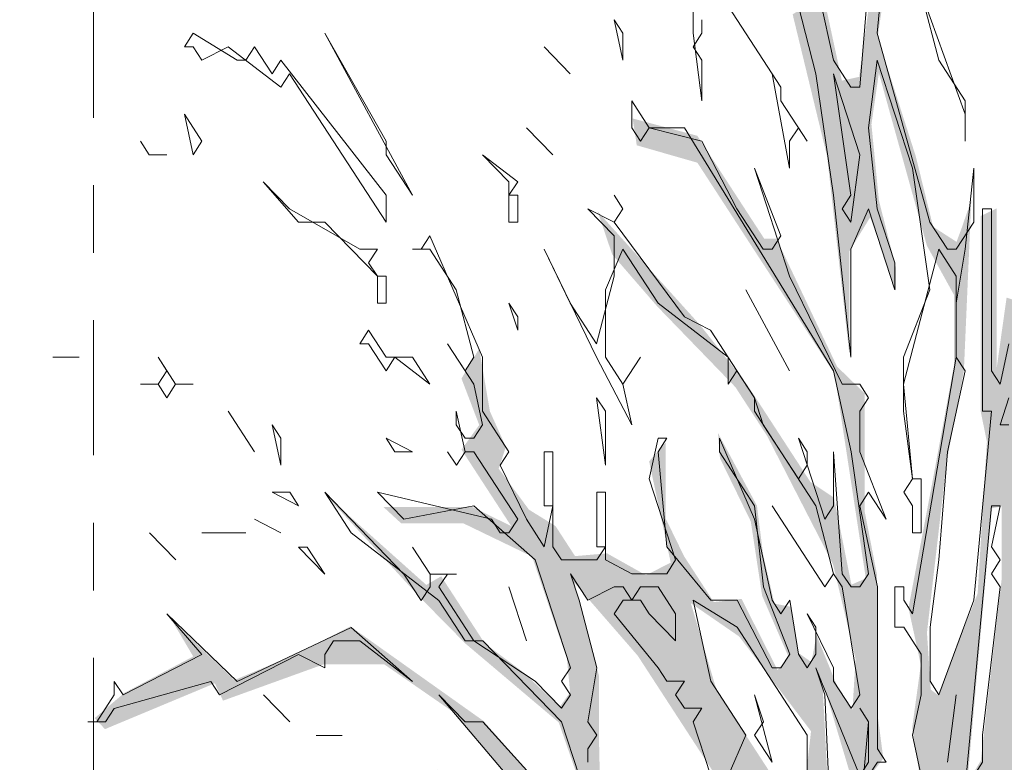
# Model space of a CAD drawing. Header units: metres. Extents: x -69 to 133, y -8 to 26.
# Tile 10 of 108: x -49.11 to -47.65, y 2.85 to 3.95. Entities that reach past the tile are written whole.
import ezdxf
from ezdxf.enums import TextEntityAlignment as Align

# ---------------------------------------------------------------- set-up
doc = ezdxf.new("R2010")
doc.units = ezdxf.units.M
doc.header["$MEASUREMENT"] = 0
doc.linetypes.add('Raster', pattern=[0.4, 0.2, -0.1, 0, -0.1])
doc.layers.add('60 Grenzen', color=7, linetype='Continuous')
doc.layers.add('70 PV-Anlage', color=7, linetype='Continuous')
doc.styles.add('ERSTELLTER_STIL_1', font='arial.ttf')

# ---------------------------------------------------------------- blocks, each defined once
blk = doc.blocks.new('Standard-Rastermarker[1]_2', base_point=(-48.9991, 25))
at = {"layer": '60 Grenzen', "color": 7, "linetype": 'Raster', "lineweight": 13}
blk.add_line((-48.9991, 24), (-48.9991, -6), dxfattribs=at)
at = {"layer": '60 Grenzen', "color": 7, "lineweight": 13, "style": 'ERSTELLTER_STIL_1'}
for tag, p in [('AC_MarkerText_1_0', (-48.9991, 25.5)), ('AC_MarkerText_1_1', (-48.9991, -7.2))]:
    blk.add_attdef(tag, text='', height=0.3, rotation=360, dxfattribs=at).set_placement(p, align=Align.TOP_CENTER)
blk = doc.blocks.new('Laubbäume 27[5]_2', base_point=(-47.5954, -0.8784))
at = {"layer": '70 PV-Anlage', "linetype": 'Continuous', "lineweight": 0, "true_color": 0xffffff}
h = blk.add_hatch(color=7, dxfattribs=at)
h.paths.add_polyline_path([(-49.1086, 1.6283), (-49.0611, 1.5552), (-48.9972, 1.5215), (-48.8675, 1.4991), (-48.7762, 1.4429), (-48.7168, 1.3516), (-48.6447, 1.3516), (-48.6082, 1.2828), (-48.5881, 1.3052), (-48.5625, 1.2968), (-48.5169, 1.2434), (-48.5643, 1.2069), (-48.6356, 1.1676), (-48.6456, 1.1772), (-48.6374, 1.1395), (-48.6173, 1.1198), (-48.5753, 1.1535), (-48.5406, 1.176), (-48.4968, 1.2181), (-48.4237, 1.2182), (-48.4237, 1.1872), (-48.4241, 1.1706), (-48.4421, 1.1429), (-48.5129, 1.086), (-48.552, 1.086), (-48.7908, 1.0307), (-48.813, 1.0454), (-48.9092, 1.0453), (-48.8944, 1.0128), (-48.8532, 1.0128), (-48.8289, 0.9933), (-48.7898, 1.008), (-48.7369, 1.021), (-48.6841, 1.0356), (-48.6735, 1.0177), (-48.8119, 0.7901), (-48.7358, 0.8616), (-48.6534, 1.0307), (-48.6133, 1.0405), (-48.5382, 1.0551), (-48.477, 1.099), (-48.4516, 1.0844), (-48.4215, 1.1308), (-48.358, 1.1704), (-48.2649, 1.2856), (-48.2174, 1.2996), (-48.1461, 1.2687), (-48.0895, 1.2126), (-48.0037, 1.1423), (-47.9562, 1.1058), (-47.9087, 1.0974), (-47.8911, 1.0618), (-47.9133, 1.026), (-47.9546, 1.026), (-47.9683, 1.0439), (-47.981, 1.0244), (-47.9693, 1.0049), (-47.9672, 0.9821), (-48.0433, 0.8862), (-48.2251, 0.6472), (-48.2536, 0.6033), (-48.1881, 0.6618), (-48.0137, 0.8959), (-47.8943, 0.9642), (-47.8774, 0.9463), (-47.8985, 0.9073), (-47.9139, 0.9049), (-48.0591, 0.6813), (-48.0491, 0.6594), (-47.8901, 0.9041), (-47.8733, 0.8831), (-47.8679, 0.8943), (-47.8256, 0.9447), (-47.7886, 0.8878), (-47.7738, 0.8065), (-47.7844, 0.7838), (-47.7474, 0.8017), (-47.7072, 0.7399), (-47.721, 0.722), (-47.7188, 0.7009), (-47.7072, 0.6846), (-47.6802, 0.5017), (-47.695, 0.4838), (-47.7193, -0.1552), (-47.7077, -0.1731), (-47.7192, -0.7535), (-47.7444, -0.8476), (-47.7243, -0.8532), (-47.6841, -0.8139), (-47.6677, -0.8392), (-47.6549, -0.8223), (-47.538, -0.8785), (-47.5435, -0.856), (-47.5653, -0.7953), (-47.5894, -0.5924), (-47.5767, -0.5749), (-47.6034, -0.13), (-47.5895, -0.1164), (-47.5895, -0.0598), (-47.5781, 0.108), (-47.5907, 0.1236), (-47.5666, 0.6826), (-47.5397, 0.7239), (-47.5243, 0.7015), (-47.5269, 0.688), (-47.4679, 0.6622), (-47.5164, 0.7042), (-47.5164, 0.7693), (-47.4697, 0.8167), (-47.3438, 0.8994), (-47.3341, 0.9237), (-47.3156, 0.9237), (-47.3068, 0.9034), (-47.2539, 0.9847), (-47.1958, 1.0254), (-47.1597, 0.9251), (-47.1773, 0.9075), (-47.1597, 0.8262), (-47.078, 0.6716), (-47.0349, 0.6463), (-47.0171, 0.658), (-47.0589, 0.6775), (-47.1509, 0.8189), (-47.1604, 0.9819), (-47.1858, 1.0267), (-47.1693, 1.0462), (-47.1262, 1.0404), (-47.0628, 1.0404), (-47.0552, 1.0638), (-47.0945, 1.0697), (-47.1554, 1.0892), (-47.1123, 1.1223), (-47.0501, 1.1087), (-47.0019, 1.1087), (-46.9613, 1.1372), (-47.0539, 1.1243), (-47.1085, 1.1496), (-47.111, 1.1633), (-47.0945, 1.1828), (-47.0666, 1.2453), (-47.0489, 1.2433), (-47.0501, 1.2784), (-47.0184, 1.3077), (-46.9157, 1.2862), (-46.9132, 1.3097), (-46.8777, 1.3272), (-46.7813, 1.3136), (-46.7445, 1.3019), (-46.695, 1.3467), (-46.7546, 1.3331), (-46.78, 1.3331), (-46.7762, 1.3584), (-46.7166, 1.378), (-46.657, 1.3565), (-46.5987, 1.3468), (-46.5784, 1.3858), (-46.6354, 1.3858), (-46.6735, 1.3877), (-46.4408, 1.5507), (-46.3055, 1.5816), (-46.3742, 1.6043), (-46.3837, 1.6254), (-46.24, 1.8206), (-46.1735, 1.9588), (-46.2242, 1.91), (-46.2553, 1.862), (-46.3024, 1.884), (-46.2606, 1.8198), (-46.3943, 1.6482), (-46.5845, 1.4872), (-46.7198, 1.3994), (-46.7314, 1.4303), (-46.7494, 1.4157), (-46.8096, 1.4157), (-46.8508, 1.3929), (-46.8751, 1.3929), (-46.8625, 1.4157), (-46.891, 1.4238), (-46.9111, 1.4579), (-46.881, 1.5043), (-46.8212, 1.5425), (-46.8244, 1.5636), (-46.7864, 1.6433), (-46.7621, 1.64), (-46.7557, 1.6661), (-46.6923, 1.7636), (-46.6596, 1.736), (-46.5254, 1.8514), (-46.3468, 1.8791), (-46.332, 1.9051), (-46.5412, 1.8677), (-46.6332, 1.7718), (-46.668, 1.7701), (-46.6818, 1.7848), (-46.6807, 1.8091), (-46.7103, 1.7636), (-46.7663, 1.7506), (-46.7864, 1.7555), (-46.7758, 1.7864), (-46.7346, 1.8026), (-46.6955, 1.8628), (-46.6384, 1.8823), (-46.6041, 1.9352), (-46.592, 1.9246), (-46.5634, 1.9425), (-46.574, 1.9636), (-46.5011, 1.9815), (-46.3415, 2.0449), (-46.183, 2.1392), (-46.1936, 2.1799), (-46.1862, 2.2401), (-46.2369, 2.1474), (-46.3605, 2.0596), (-46.4429, 2.0157), (-46.4609, 2.0238), (-46.5095, 1.9896), (-46.5423, 1.9978), (-46.6036, 1.9978), (-46.5867, 2.0384), (-46.4789, 2.1571), (-46.4493, 2.1831), (-46.3891, 2.2075), (-46.3563, 2.2335), (-46.3309, 2.227), (-46.2834, 2.2547), (-46.2644, 2.2742), (-46.3204, 2.2742), (-46.3796, 2.2335), (-46.4641, 2.188), (-46.4948, 2.1831), (-46.4303, 2.3002), (-46.4377, 2.3051), (-46.5027, 2.2051), (-46.5476, 2.1099), (-46.6099, 2.149), (-46.3787, 2.4807), (-46.34, 2.5023), (-46.3505, 2.5091), (-46.384, 2.4888), (-46.6438, 2.1284), (-46.6614, 2.1514), (-46.7494, 2.1229), (-46.76, 2.1433), (-46.8287, 2.1432), (-46.8657, 2.0863), (-46.9129, 1.9446), (-46.9311, 1.8814), (-46.9966, 1.8532), (-47.0154, 1.8694), (-47.0026, 2.038), (-46.9643, 2.1644), (-46.9661, 2.2206), (-46.8109, 2.3189), (-46.8218, 2.347), (-46.6374, 2.5634), (-46.893, 2.2908), (-46.9716, 2.2459), (-46.9807, 2.2711), (-46.8711, 2.4819), (-46.5552, 2.6842), (-46.61, 2.6673), (-46.6922, 2.6364), (-46.7105, 2.6392), (-46.7652, 2.5662), (-46.8584, 2.5072), (-46.8711, 2.5128), (-46.7579, 2.76), (-46.7123, 2.7825), (-46.6475, 2.8823), (-46.6593, 2.9146), (-46.6575, 2.9932), (-46.5882, 3.218), (-46.6064, 3.2292), (-46.6667, 3.0438), (-46.6666, 2.878), (-46.7223, 2.7923), (-46.7762, 2.7741), (-46.7817, 2.8246), (-46.8036, 2.819), (-46.8949, 2.5072), (-46.9348, 2.4691), (-47.0464, 2.2116), (-47.054, 2.2448), (-47.0401, 2.3735), (-46.9792, 2.4672), (-46.9158, 2.635), (-46.9158, 2.7657), (-46.9361, 2.6447), (-46.9538, 2.5999), (-47.0058, 2.4535), (-47.0134, 2.4828), (-47.0134, 2.6116), (-46.9653, 2.7267), (-46.9894, 2.7052), (-47.0274, 2.6077), (-47.0388, 2.4496), (-47.0489, 2.3833), (-47.0794, 2.2721), (-47.1199, 2.2096), (-47.1618, 2.3774), (-47.1872, 2.4379), (-47.0946, 2.6233), (-47.1276, 2.5901), (-47.1707, 2.5238), (-47.2189, 2.5003), (-47.2258, 2.5364), (-47.1692, 2.5982), (-47.1272, 2.7021), (-47.1637, 2.6459), (-47.2076, 2.5926), (-47.2149, 2.6291), (-47.2477, 2.6263), (-47.277, 2.6319), (-47.1729, 2.8286), (-47.2021, 2.837), (-47.1985, 2.8623), (-47.1263, 2.9733), (-47.1327, 3.0309), (-47.0652, 3.1798), (-46.9502, 3.4495), (-47.0205, 3.3413), (-47.0999, 3.1882), (-47.1857, 3.0899), (-47.1967, 3.1123), (-47.1583, 3.2669), (-47.1492, 3.413), (-47.1218, 3.6686), (-47.1794, 3.5801), (-47.1894, 3.3596), (-47.2131, 3.1151), (-47.2313, 2.9128), (-47.2834, 2.8328), (-47.3318, 2.7752), (-47.4231, 2.6347), (-47.4596, 2.4802), (-47.5637, 2.3593), (-47.5764, 2.3818), (-47.5491, 2.4492), (-47.4477, 2.6052), (-47.4231, 2.7443), (-47.4888, 2.5785), (-47.5737, 2.4478), (-47.5819, 2.4689), (-47.5545, 2.5363), (-47.4706, 2.792), (-47.3994, 3.1067), (-47.4085, 3.1292), (-47.4067, 3.1741), (-47.319, 3.3933), (-47.3729, 3.3104), (-47.4085, 3.2696), (-47.425, 3.3174), (-47.3154, 3.5281), (-47.3391, 3.5253), (-47.3884, 3.4242), (-47.4122, 3.4354), (-47.4432, 3.323), (-47.4797, 3.2528), (-47.4487, 3.2247), (-47.4633, 3.1376), (-47.4888, 3.087), (-47.5564, 2.8847), (-47.5874, 2.896), (-47.5875, 2.955), (-47.5144, 3.1151), (-47.5491, 3.0814), (-47.5984, 3.0196), (-47.6203, 2.9802), (-47.6258, 3.0168), (-47.6258, 3.1572), (-47.6039, 3.1853), (-47.6039, 3.2584), (-47.5765, 3.3286), (-47.5199, 3.5337), (-47.4259, 3.6784), (-47.3045, 4.0366), (-47.3319, 4.0816), (-47.3319, 4.017), (-47.4305, 3.7276), (-47.4999, 3.618), (-47.5875, 3.3736), (-47.6277, 3.3736), (-47.5656, 3.7416), (-47.4551, 3.9116), (-47.3903, 4.0114), (-47.3757, 4.1041), (-47.4195, 4.0001), (-47.4999, 3.8765), (-47.5592, 3.7852), (-47.6149, 3.6068), (-47.6149, 3.7475), (-47.5983, 3.8669), (-47.5907, 3.9184), (-47.5131, 4.1151), (-47.4462, 4.3844), (-47.4644, 4.3867), (-47.4827, 4.3024), (-47.5207, 4.1385), (-47.58, 3.977), (-47.6059, 3.9395), (-47.6181, 3.998), (-47.6166, 4.0683), (-47.5694, 4.2626), (-47.5375, 4.6981), (-47.5618, 4.5389), (-47.571, 4.4335), (-47.6014, 4.2111), (-47.6227, 4.094), (-47.6531, 4.1291), (-47.6531, 4.2321), (-47.6668, 4.4803), (-47.6562, 4.6325), (-47.6623, 4.7074), (-47.6836, 4.595), (-47.6836, 4.4592), (-47.6836, 4.2556), (-47.6759, 4.1479), (-47.6318, 4.005), (-47.615, 3.8856), (-47.6318, 3.6304), (-47.6295, 3.5281), (-47.6459, 3.5337), (-47.6605, 3.4298), (-47.6606, 3.6658), (-47.6843, 3.6545), (-47.6843, 3.3651), (-47.6751, 3.3202), (-47.6888, 3.0954), (-47.7475, 2.9447), (-47.7584, 2.9531), (-47.7639, 3.0374), (-47.7347, 3.2903), (-47.7092, 3.4251), (-47.6982, 3.678), (-47.7128, 3.6358), (-47.7201, 3.6162), (-47.7548, 3.6386), (-47.7804, 3.7426), (-47.837, 3.9196), (-47.817, 4.0544), (-47.7896, 4.105), (-47.7987, 4.1752), (-47.8352, 4.0769), (-47.8462, 3.9926), (-47.8644, 3.8606), (-47.89, 3.855), (-47.9174, 3.9814), (-47.9156, 4.0291), (-47.9412, 4.2089), (-47.9503, 4.1415), (-47.9868, 4.1668), (-47.9521, 4.0853), (-47.9411, 4.0291), (-47.9393, 3.9673), (-47.963, 3.9533), (-47.9119, 3.7426), (-47.879, 3.4504), (-47.879, 3.6021), (-47.848, 3.6527), (-47.8096, 3.5431), (-47.8096, 3.5768), (-47.8352, 3.678), (-47.8462, 3.7903), (-47.8352, 3.8662), (-47.764, 3.6105), (-47.7238, 3.5375), (-47.7238, 3.4335), (-47.7566, 3.2565), (-47.7913, 3.0739), (-47.773, 2.9896), (-47.7858, 2.8969), (-47.7748, 2.8267), (-47.8132, 2.7536), (-47.8484, 2.8251), (-47.8286, 2.8509), (-47.8378, 2.9211), (-47.8378, 3.1224), (-47.8561, 3.2161), (-47.8561, 3.3917), (-47.8972, 3.4315), (-47.987, 3.6211), (-48.0052, 3.6211), (-48.1042, 3.7733), (-48.2001, 3.799), (-48.194, 3.7592), (-48.1042, 3.7335), (-47.901, 3.421), (-47.8545, 3.1178), (-47.8758, 3.1084), (-47.9017, 3.2372), (-47.9367, 3.2606), (-48.0311, 3.4057), (-48.0996, 3.4923), (-48.2518, 3.6609), (-48.2305, 3.5977), (-48.1635, 3.5204), (-48.0478, 3.401), (-48.0007, 3.3285), (-47.9032, 3.1388), (-47.8697, 2.9984), (-47.8743, 2.9234), (-47.8971, 2.9586), (-47.9276, 3.0335), (-47.9352, 2.9937), (-47.955, 3.0077), (-47.9656, 3.0756), (-47.99, 3.0803), (-48.0067, 3.1529), (-48.0159, 3.2254), (-48.0737, 3.3331), (-48.0707, 3.2957), (-48.025, 3.202), (-48.0082, 3.092), (-47.9687, 3.0007), (-47.9854, 2.982), (-48.0387, 3.0873), (-48.0798, 3.0826), (-48.1239, 3.1505), (-48.1513, 3.2067), (-48.1513, 3.3191), (-48.1757, 3.291), (-48.1437, 3.1411), (-48.1803, 3.1224), (-48.2381, 3.1548), (-48.2855, 3.1507), (-48.3144, 3.1952), (-48.3538, 3.2195), (-48.3986, 3.2802), (-48.388, 3.3126), (-48.4117, 3.3652), (-48.4275, 3.4582), (-48.4538, 3.4137), (-48.4275, 3.3449), (-48.4538, 3.3085), (-48.3801, 3.1952), (-48.438, 3.2236), (-48.5695, 3.2235), (-48.5432, 3.1993), (-48.4511, 3.1993), (-48.3492, 3.1501), (-48.2974, 2.9979), (-48.2928, 2.9488), (-48.3081, 2.9277), (-48.3629, 2.9792), (-48.4192, 3.0213), (-48.4839, 3.1208), (-48.5059, 3.108), (-48.6551, 3.2414), (-48.515, 3.0892), (-48.4481, 3.0213), (-48.3096, 2.9043), (-48.2761, 2.8078), (-48.2791, 2.7633), (-48.2928, 2.747), (-48.3278, 2.8008), (-48.4207, 2.9062), (-48.6185, 3.0466), (-48.6961, 3.0068), (-48.7905, 2.967), (-48.8833, 3.056), (-48.8514, 3.0021), (-48.9533, 2.9482), (-48.9974, 2.9108), (-48.9822, 2.8944), (-48.8194, 2.9623), (-48.8072, 2.9366), (-48.6581, 2.9904), (-48.5683, 2.9904), (-48.4633, 2.9179), (-48.27, 2.6884), (-48.2624, 2.6112), (-48.2761, 2.5597), (-48.2441, 2.6159), (-48.1137, 2.3696), (-48.1327, 2.3618), (-48.1974, 2.4282), (-48.356, 2.5803), (-48.3699, 2.5745), (-48.3052, 2.475), (-48.1568, 2.3423), (-48.0855, 2.3072), (-48.0873, 2.251), (-48.1129, 2.2032), (-48.122, 2.1583), (-48.0654, 2.0178), (-48.0891, 2.0066), (-48.1348, 2.0993), (-48.248, 2.1639), (-48.4453, 2.6836), (-48.4891, 2.8353), (-48.4891, 2.692), (-48.469, 2.5909), (-48.4507, 2.3886), (-48.4014, 2.2481), (-48.4215, 2.2257), (-48.5, 2.2847), (-48.5612, 2.3788), (-48.595, 2.324), (-48.4197, 2.1217), (-48.3923, 2.0711), (-48.3996, 2.0093), (-48.4836, 1.9307), (-48.4069, 1.9616), (-48.3667, 2.0065), (-48.3156, 1.9644), (-48.0708, 1.7818), (-48.0878, 1.7548), (-48.0457, 1.7099), (-48.1342, 1.6998), (-48.1885, 1.7427), (-48.1679, 1.7043), (-48.1826, 1.6907), (-48.209, 1.693), (-48.2413, 1.7246), (-48.3096, 1.7246), (-48.3969, 1.7246), (-48.4072, 1.7088), (-48.361, 1.702), (-48.3422, 1.6732), (-48.2208, 1.6862), (-48.1709, 1.6512), (-48.1437, 1.684), (-48.0476, 1.6761), (-48.0183, 1.5862), (-47.9435, 1.5413), (-47.8759, 1.384), (-47.8887, 1.3559), (-47.9033, 1.384), (-47.9818, 1.4008), (-47.9928, 1.3727), (-48.0567, 1.471), (-48.1644, 1.6031), (-48.201, 1.6031), (-48.2192, 1.5722), (-48.2411, 1.6227), (-48.2667, 1.6199), (-48.2941, 1.634), (-48.2046, 1.5385), (-48.1042, 1.457), (-48.1516, 1.4036), (-48.1754, 1.4261), (-48.1955, 1.4148), (-48.2009, 1.3867), (-48.2429, 1.3783), (-48.2667, 1.3699), (-48.3343, 1.4738), (-48.421, 1.6073), (-48.5078, 1.7407), (-48.5507, 1.8067), (-48.5973, 1.8615), (-48.7543, 1.9093), (-48.8182, 1.9093), (-48.7324, 1.8812), (-48.6795, 1.839), (-48.5772, 1.8166), (-48.5954, 1.7857), (-48.6612, 1.7267), (-48.7032, 1.7688), (-48.7342, 1.7575), (-48.7927, 1.6676), (-48.7342, 1.6929), (-48.6466, 1.7098), (-48.5753, 1.7491), (-48.5443, 1.7154), (-48.5479, 1.6592), (-48.5945, 1.5876), (-48.6338, 1.5131), (-48.694, 1.5131), (-48.7707, 1.4738), (-48.8018, 1.4991), (-48.8693, 1.53), (-48.9333, 1.5609), (-49.0191, 1.5609), (-49.0593, 1.6227)])
h.paths.add_polyline_path([(-48.7335, 1.396), (-48.7579, 1.4475), (-48.6772, 1.4943), (-48.6574, 1.4662), (-48.6057, 1.4569), (-48.5935, 1.4803), (-48.6011, 1.5037), (-48.5022, 1.6863), (-48.4282, 1.6143), (-48.4231, 1.581), (-48.385, 1.5271), (-48.4124, 1.5271), (-48.4216, 1.5084), (-48.35, 1.471), (-48.3333, 1.4101), (-48.3211, 1.3914), (-48.3698, 1.389), (-48.3957, 1.4218), (-48.4505, 1.3679), (-48.589, 1.3234), (-48.6163, 1.3656)], flags=0)
h.paths.add_polyline_path([(-48.3588, 1.345), (-48.3588, 1.3237), (-48.4207, 1.2654), (-48.4476, 1.2654), (-48.4611, 1.2448), (-48.5269, 1.2861), (-48.4094, 1.3417), (-48.4218, 1.3226), (-48.4105, 1.3052), (-48.3698, 1.3253)], flags=0)
h.paths.add_polyline_path([(-48.3181, 1.3068), (-48.2788, 1.3063), (-48.3832, 1.1843), (-48.3963, 1.2045)], flags=0)
h.paths.add_polyline_path([(-47.9945, 1.2271), (-48.0066, 1.2067), (-48.1732, 1.3641), (-48.2393, 1.346), (-48.1744, 1.3832), (-48.1107, 1.3659), (-48.0968, 1.4041), (-48.0846, 1.4065), (-48.071, 1.3857), (-48.0579, 1.4059), (-48.0074, 1.307), (-48.0074, 1.2471)], flags=0)
h.paths.add_polyline_path([(-47.9927, 1.3451), (-47.9027, 1.3047), (-47.9027, 1.1849)], flags=0)
h.paths.add_polyline_path([(-47.7607, 1.1065), (-47.7734, 1.0856), (-47.8112, 1.1438), (-47.8255, 1.1274), (-47.8255, 1.1023), (-47.8618, 1.1581), (-47.8775, 1.3052), (-47.8257, 1.2647), (-47.8138, 1.1993), (-47.8217, 1.1846), (-47.8087, 1.1647), (-47.7966, 1.1663), (-47.7841, 1.1856), (-47.776, 1.1366)], flags=0)
h.paths.add_polyline_path([(-47.7722, 1.2653), (-47.759, 1.2836), (-47.7085, 1.2425), (-47.6966, 1.2072), (-47.7085, 1.1836), (-47.683, 1.1255), (-47.7318, 1.164), (-47.7225, 1.1856)], flags=0)
h.paths.add_polyline_path([(-48.0421, 1.8875), (-48.0218, 1.848), (-48.1763, 1.9861), (-48.2143, 2.0446), (-48.2268, 2.0253), (-48.2268, 2.0044), (-48.3156, 2.0573), (-48.3292, 2.1651), (-48.3037, 2.1834), (-48.2672, 2.1416), (-48.2672, 2.088), (-48.2534, 2.0668), (-48.2425, 2.0835), (-48.2396, 2.1246), (-48.1109, 2.0031)], flags=0)
h.paths.add_polyline_path([(-48.4175, 2.3321), (-48.3954, 2.3603), (-48.4329, 2.4044), (-48.4219, 2.4631), (-48.4219, 2.5432), (-48.347, 2.3265), (-48.347, 2.2598), (-48.3558, 2.2486), (-48.3793, 2.2644)], flags=0)
h.paths.add_polyline_path([(-48.3719, 2.1684), (-48.369, 2.1029), (-48.4732, 2.2248)], flags=0)
h.paths.add_polyline_path([(-48.009, 1.7858), (-47.9786, 1.6621), (-48.0383, 1.7666), (-48.0244, 1.761)], flags=0)
h.paths.add_polyline_path([(-46.891, 1.9368), (-46.8773, 1.9579), (-46.8758, 2.0352), (-46.8362, 2.096), (-46.7282, 2.0843), (-46.6658, 2.1241), (-46.646, 2.0843), (-46.6216, 2.1031), (-46.5729, 2.1124), (-46.6414, 2.0071), (-46.6825, 2.0492), (-46.7084, 2.0047), (-46.7145, 2.0235), (-46.7814, 1.9837), (-46.7951, 1.9837), (-46.8111, 2.0012), (-46.8514, 1.9392)], flags=0)
h.paths.add_polyline_path([(-47.1542, 1.691), (-47.0142, 1.7237), (-46.9594, 1.7823), (-46.8331, 1.801), (-46.8331, 1.7425), (-46.8544, 1.7448), (-46.8636, 1.7191)], flags=0)
h.paths.add_polyline_path([(-46.9868, 1.8174), (-46.8408, 1.897), (-46.7464, 1.9462), (-46.6703, 1.9626), (-46.6475, 1.9181), (-46.7038, 1.8689), (-46.722, 1.8806), (-46.7525, 1.8385), (-46.792, 1.8385)], flags=0)
h.paths.add_polyline_path([(-47.1101, 2.0304), (-47.0401, 1.9228), (-47.0584, 1.8174), (-47.0979, 1.787), (-47.1299, 1.7846), (-47.2288, 1.7846)], flags=0)
h.paths.add_polyline_path([(-47.0812, 2.0937), (-47.0188, 2.1499), (-47.0067, 2.1475), (-47.0173, 2.0445), (-47.0188, 2.0024), (-47.0295, 1.9813), (-47.0546, 2.0527)], flags=0)
h.paths.add_polyline_path([(-47.4358, 1.6488), (-47.3688, 1.8689), (-47.3278, 2.0468), (-47.2258, 2.3254), (-47.2486, 2.384), (-47.2213, 2.3723), (-47.1954, 2.3676), (-47.1878, 2.3278), (-47.1497, 2.2505), (-47.1345, 2.1873), (-47.1314, 2.1241), (-47.1238, 2.11), (-47.2136, 1.9462), (-47.3064, 1.7401), (-47.419, 1.6441)], flags=0)
h.paths.add_polyline_path([(-47.3033, 1.4334), (-47.2029, 1.5692), (-47.142, 1.5996), (-47.1542, 1.6254), (-47.1268, 1.6465), (-47.072, 1.6324), (-47.0857, 1.5037), (-47.2409, 1.4217)], flags=0)
h.paths.add_polyline_path([(-47.0325, 1.6676), (-46.926, 1.6629), (-47.0446, 1.5341)], flags=0)
h.paths.add_polyline_path([(-47.4829, 1.3585), (-47.4494, 1.4287), (-47.387, 1.4287), (-47.3718, 1.41), (-47.3855, 1.3866)], flags=0)
h.paths.add_polyline_path([(-47.3962, 1.2531), (-47.3368, 1.3163), (-47.2546, 1.3468), (-47.2044, 1.3257), (-47.1907, 1.3444), (-47.1999, 1.3632), (-47.1664, 1.3843), (-47.1116, 1.3702), (-47.1131, 1.3093), (-47.1572, 1.307), (-47.2364, 1.2274), (-47.2683, 1.2321), (-47.3475, 1.2321)], flags=0)
h.paths.add_polyline_path([(-47.0127, 1.5107), (-46.8392, 1.7097), (-46.8088, 1.6886), (-46.7738, 1.7308), (-46.7509, 1.7308), (-46.8902, 1.5166), (-46.9396, 1.4943)], flags=0)
h.paths.add_polyline_path([(-47.2272, 1.1337), (-47.2668, 1.0799), (-47.3155, 1.1033), (-47.349, 1.122), (-47.2577, 1.1642), (-47.1496, 1.2508), (-47.139, 1.2438)], flags=0)
h.paths.add_polyline_path([(-48.0761, 2.1847), (-48.0576, 2.2278), (-47.982, 2.1115), (-48.0148, 2.1131), (-48.0455, 2.1603), (-48.056, 2.1522), (-48.056, 2.1001), (-47.9394, 1.989), (-47.9074, 1.8696), (-47.8141, 1.7515), (-47.8747, 1.7595), (-47.9049, 1.8059), (-47.9646, 1.8229), (-47.9894, 1.8611), (-47.982, 1.892), (-48.0698, 2.1001), (-48.0877, 2.1847)], flags=0)
h.paths.add_polyline_path([(-47.7601, 1.8888), (-47.8135, 1.9089), (-47.9688, 2.1786), (-48.1606, 2.5438), (-48.2464, 2.7208), (-48.2501, 2.8837), (-48.2501, 2.9737), (-48.2866, 3.1113), (-48.1926, 3.0032), (-48.0784, 2.8276), (-48.0419, 2.7967), (-48.0043, 2.7068), (-48.0043, 2.6432), (-48.0191, 2.6058), (-47.999, 2.5586), (-48.0994, 2.6416), (-48.1079, 2.622), (-48.0296, 2.5017), (-48.0032, 2.505), (-47.9673, 2.4286), (-47.9493, 2.4123), (-47.9234, 2.4457), (-47.9705, 2.518), (-47.9705, 2.6595), (-47.8362, 2.4026), (-47.8352, 2.3652), (-47.85, 2.3847), (-47.8637, 2.3814), (-47.8732, 2.3684), (-47.813, 2.2432), (-47.8087, 2.2123), (-47.8267, 2.175), (-47.7834, 2.1083), (-47.7971, 2.0514), (-47.7865, 1.9929), (-47.7833, 1.9457), (-47.7601, 1.9246)], flags=0)
h.paths.add_polyline_path([(-47.5092, 1.8853), (-47.527, 1.9067), (-47.4896, 2.0539), (-47.4357, 2.2014), (-47.4357, 2.1097), (-47.4484, 2.0492), (-47.4484, 1.9887)], flags=0)
h.paths.add_polyline_path([(-47.6587, 2.2568), (-47.6541, 2.2357), (-47.6815, 2.2943), (-47.6542, 2.505), (-47.6466, 2.6736), (-47.6161, 2.3926)], flags=0)
h.paths.add_polyline_path([(-47.5887, 2.5893), (-47.569, 2.8), (-47.5507, 2.7977), (-47.4792, 2.8609), (-47.5674, 2.5635)], flags=0)
h.paths.add_polyline_path([(-47.5248, 2.8937), (-47.4503, 3.1184), (-47.429, 3.2612), (-47.4016, 3.2402), (-47.4366, 3.0974), (-47.4244, 3.0599), (-47.4579, 2.9288)], flags=0)
h.paths.add_polyline_path([(-47.7196, 2.3177), (-47.7683, 2.4184), (-47.785, 2.704), (-47.7637, 2.5752), (-47.7378, 2.4722), (-47.7333, 2.4207), (-47.7439, 2.402)], flags=0)
h.paths.add_polyline_path([(-47.7332, 2.0929), (-47.7424, 2.0718), (-47.75, 2.1163), (-47.785, 2.3153), (-47.7393, 2.1655)], flags=0)
h.paths.add_polyline_path([(-47.8261, 2.5003), (-47.9022, 2.6478), (-47.919, 2.9662), (-47.8596, 2.7672), (-47.8383, 2.6923)], flags=0)
h.paths.add_polyline_path([(-47.9509, 2.7602), (-48.0757, 2.9521), (-48.1138, 3.0809), (-48.0423, 3.0317), (-47.9357, 2.8913)], flags=0)
h.paths.add_polyline_path([(-47.7042, 2.8142), (-47.6677, 3.2216), (-47.6531, 3.2244), (-47.6531, 3.1176), (-47.6841, 2.8479)], flags=0)
h.paths.add_polyline_path([(-47.6877, 2.4827), (-47.695, 2.4574), (-47.6786, 2.7805), (-47.6567, 2.8002)], flags=0)
h.paths.add_polyline_path([(-47.5964, 2.0753), (-47.5818, 2.1315), (-47.4996, 2.3197), (-47.5324, 2.1287)], flags=0)
h.paths.add_polyline_path([(-47.4704, 2.3113), (-47.4357, 2.4715), (-47.4357, 2.345), (-47.4558, 2.3113)], flags=0)
h.paths.add_polyline_path([(-47.5105, 1.6623), (-47.516, 1.7101), (-47.4521, 1.8787), (-47.4612, 1.7101), (-47.4867, 1.6398)], flags=0)
h.paths.add_polyline_path([(-47.3918, 2.1287), (-47.3937, 2.4799), (-47.37, 2.5164), (-47.2805, 2.5979), (-47.2604, 2.5501), (-47.2695, 2.4743), (-47.2987, 2.2861), (-47.3425, 2.1877)], flags=0)
h.paths.add_polyline_path([(-47.3792, 2.5932), (-47.3902, 2.6129), (-47.3454, 2.6677), (-47.3016, 2.7351), (-47.2404, 2.8292), (-47.2459, 2.7449), (-47.3609, 2.5904)], flags=0)
h.paths.add_polyline_path([(-47.929, 1.5518), (-47.9328, 1.5771), (-47.9062, 1.6044), (-47.9405, 1.6747), (-47.8897, 1.5966), (-47.8415, 1.5537), (-47.8403, 1.4932), (-47.8802, 1.4767)], flags=0)
h.paths.add_polyline_path([(-47.8086, 1.5206), (-47.7895, 1.5089), (-47.7971, 1.4464), (-47.7883, 1.4289), (-47.7743, 1.4523), (-47.7553, 1.4698), (-47.735, 1.4386), (-47.7521, 1.424), (-47.7743, 1.3898), (-47.7711, 1.3381), (-47.8225, 1.4172)], flags=0)
h.paths.add_polyline_path([(-47.3528, 1.0757), (-47.344, 1.0554), (-47.39, 1.042), (-47.4459, 1.02), (-47.5039, 0.9307), (-47.5237, 0.9206), (-47.539, 0.9442), (-47.5083, 1.0285), (-47.4667, 1.0554), (-47.3944, 1.1026)], flags=0)
h.paths.add_polyline_path([(-47.5295, 1.0828), (-47.5264, 1.1675), (-47.513, 1.1854), (-47.4757, 1.2428), (-47.4402, 1.3058), (-47.4096, 1.3087), (-47.4096, 1.288), (-47.4347, 1.2419), (-47.4518, 1.1675)], flags=0)
at = {"layer": '70 PV-Anlage', "color": 8, "linetype": 'Continuous', "lineweight": 18}
for p, q in [((-47.8245, 4.0653), (-47.8375, 3.9253)), ((-47.9285, 4.0053), (-47.9025, 3.8853)), ((-47.8635, 3.8453), (-47.8505, 4.0053)), ((-47.7465, 3.8853), (-47.7725, 3.9853)), ((-47.7725, 3.9853), (-47.7075, 3.8053)), ((-48.1105, 3.9253), (-48.1105, 3.9653)), ((-47.9935, 3.8653), (-48.0585, 3.9653)), ((-48.0585, 3.9653), (-47.9805, 3.8453)), ((-47.9285, 3.8653), (-47.9545, 3.9653)), ((-48.2145, 3.8853), (-48.2275, 3.9453)), ((-48.2275, 3.9453), (-48.2145, 3.9253)), ((-48.0975, 3.9453), (-48.0975, 3.9253)), ((-48.8645, 3.9052), (-48.8515, 3.9252)), ((-48.8515, 3.9252), (-48.7865, 3.8852)), ((-48.5265, 3.6852), (-48.6565, 3.9252)), ((-48.6565, 3.9252), (-48.5655, 3.7652)), ((-48.2145, 3.9253), (-48.2145, 3.8853)), ((-48.0975, 3.9253), (-48.1105, 3.9053)), ((-48.0975, 3.8253), (-48.1105, 3.9253)), ((-47.8375, 3.9253), (-47.7595, 3.6453)), ((-48.8515, 3.9052), (-48.8645, 3.9052)), ((-48.8385, 3.8852), (-48.8515, 3.9052)), ((-48.7995, 3.9052), (-48.8385, 3.8852)), ((-48.7215, 3.8452), (-48.7995, 3.9052)), ((-48.7735, 3.8852), (-48.7605, 3.9052)), ((-48.7605, 3.9052), (-48.7345, 3.8652)), ((-48.3315, 3.9053), (-48.2925, 3.8653)), ((-48.2925, 3.8653), (-48.3315, 3.9053)), ((-48.1105, 3.9053), (-48.0975, 3.8853)), ((-48.7865, 3.8852), (-48.7735, 3.8852)), ((-48.7345, 3.8652), (-48.7215, 3.8852)), ((-48.7215, 3.8852), (-48.5655, 3.6852)), ((-48.0975, 3.8853), (-48.0975, 3.8253)), ((-47.9025, 3.8853), (-47.8765, 3.8453)), ((-47.8375, 3.8853), (-47.8505, 3.7853)), ((-47.7855, 3.7253), (-47.8375, 3.8853)), ((-47.7075, 3.8253), (-47.7465, 3.8853)), ((-48.7085, 3.8652), (-48.7215, 3.8452)), ((-48.5655, 3.6452), (-48.7085, 3.8652)), ((-47.9675, 3.7253), (-47.9935, 3.8653)), ((-47.9025, 3.6853), (-47.9285, 3.8653)), ((-47.8765, 3.6853), (-47.9025, 3.8653)), ((-47.9025, 3.8653), (-47.8635, 3.7453)), ((-47.9805, 3.8453), (-47.9805, 3.8253)), ((-47.8765, 3.8453), (-47.8635, 3.8453)), ((-48.2015, 3.7853), (-48.2015, 3.8253)), ((-48.2015, 3.8253), (-48.1755, 3.7853)), ((-47.9805, 3.8253), (-47.9415, 3.7653)), ((-47.7075, 3.7653), (-47.7075, 3.8253)), ((-48.8515, 3.7452), (-48.8645, 3.8052)), ((-48.8645, 3.8052), (-48.8385, 3.7652)), ((-47.7075, 3.8053), (-47.7075, 3.7653)), ((-48.3185, 3.7453), (-48.3575, 3.7853)), ((-48.3575, 3.7853), (-48.3185, 3.7453)), ((-48.1885, 3.7653), (-48.2015, 3.7853)), ((-48.1755, 3.7853), (-48.1885, 3.7653)), ((-48.1235, 3.7853), (-48.1755, 3.7853)), ((-48.1755, 3.7853), (-48.0975, 3.7653)), ((-47.9025, 3.4253), (-48.1235, 3.7853)), ((-47.9545, 3.7853), (-47.9675, 3.7653)), ((-47.9415, 3.7653), (-47.9545, 3.7853)), ((-47.8505, 3.7853), (-47.8375, 3.6653)), ((-48.9165, 3.7452), (-48.9295, 3.7652)), ((-48.9295, 3.7652), (-48.9165, 3.7452)), ((-48.8385, 3.7652), (-48.8515, 3.7452)), ((-48.5655, 3.7652), (-48.5655, 3.7452)), ((-48.0975, 3.7653), (-48.0455, 3.6653)), ((-47.9675, 3.7653), (-47.9675, 3.7253)), ((-48.8905, 3.7452), (-48.9165, 3.7452)), ((-48.9165, 3.7452), (-48.8905, 3.7452)), ((-48.5655, 3.7452), (-48.5265, 3.6852)), ((-48.3835, 3.7053), (-48.4225, 3.7453)), ((-48.4225, 3.7453), (-48.3705, 3.7053)), ((-47.8635, 3.7453), (-47.8765, 3.6453)), ((-47.9805, 3.6253), (-48.0195, 3.7253)), ((-48.0195, 3.7253), (-47.9675, 3.5653)), ((-47.7595, 3.5453), (-47.7855, 3.7253)), ((-47.6945, 3.7253), (-47.7075, 3.6053)), ((-47.6945, 3.6453), (-47.6945, 3.7253)), ((-48.6955, 3.6452), (-48.7475, 3.7052)), ((-48.7475, 3.7052), (-48.7085, 3.6652)), ((-48.3835, 3.6453), (-48.3835, 3.7053)), ((-48.3705, 3.7053), (-48.3835, 3.6853)), ((-48.5655, 3.6852), (-48.5655, 3.6452)), ((-48.3835, 3.6853), (-48.3705, 3.6853)), ((-48.3705, 3.6853), (-48.3705, 3.6453)), ((-48.2145, 3.6653), (-48.2275, 3.6853)), ((-48.2275, 3.6853), (-48.2145, 3.6653)), ((-47.8765, 3.4453), (-47.9025, 3.6853)), ((-47.8895, 3.6653), (-47.8765, 3.6853)), ((-48.7085, 3.6652), (-48.6045, 3.6052)), ((-48.2275, 3.6253), (-48.2665, 3.6653)), ((-48.2665, 3.6653), (-48.2275, 3.6453)), ((-48.2275, 3.6453), (-48.2145, 3.6653)), ((-48.2145, 3.6653), (-48.2275, 3.6453)), ((-48.0455, 3.6653), (-48.0065, 3.6053)), ((-47.8765, 3.6453), (-47.8895, 3.6653)), ((-47.8505, 3.6653), (-47.8765, 3.6053)), ((-47.8115, 3.5453), (-47.8505, 3.6653)), ((-47.8375, 3.6653), (-47.8115, 3.5853)), ((-47.6815, 3.3653), (-47.6815, 3.6653)), ((-47.6815, 3.6653), (-47.6685, 3.6653)), ((-47.6685, 3.6653), (-47.6685, 3.4253)), ((-48.6565, 3.6452), (-48.6955, 3.6452)), ((-48.5785, 3.5652), (-48.6565, 3.6452)), ((-48.3705, 3.6453), (-48.3835, 3.6453)), ((-48.2275, 3.6453), (-48.1235, 3.5053)), ((-47.7595, 3.6453), (-47.7335, 3.6053)), ((-47.7205, 3.6053), (-47.6945, 3.6453)), ((-48.5135, 3.6052), (-48.5005, 3.6252)), ((-48.5005, 3.6252), (-48.4225, 3.4453)), ((-48.2275, 3.5653), (-48.2275, 3.6253)), ((-47.9935, 3.6053), (-47.9805, 3.6253)), ((-48.6045, 3.6052), (-48.5785, 3.6052)), ((-48.5785, 3.6052), (-48.5915, 3.5852)), ((-48.5005, 3.6052), (-48.5265, 3.6052)), ((-48.5265, 3.6052), (-48.5135, 3.6052)), ((-48.4615, 3.5452), (-48.5005, 3.6052)), ((-48.2535, 3.4453), (-48.3315, 3.6053)), ((-48.3315, 3.6053), (-48.2925, 3.5253)), ((-48.2145, 3.6053), (-48.2405, 3.5453)), ((-48.1625, 3.5253), (-48.2145, 3.6053)), ((-48.0065, 3.6053), (-47.9935, 3.6053)), ((-47.8765, 3.6053), (-47.8765, 3.4453)), ((-47.7465, 3.6053), (-47.7985, 3.4053)), ((-47.7205, 3.5653), (-47.7465, 3.6053)), ((-47.7335, 3.6053), (-47.7205, 3.6053)), ((-47.7075, 3.6053), (-47.7205, 3.5253)), ((-48.5915, 3.5852), (-48.5785, 3.5652)), ((-47.8115, 3.5853), (-47.8115, 3.5453)), ((-48.5785, 3.5652), (-48.5655, 3.5652)), ((-48.5785, 3.5252), (-48.5785, 3.5652)), ((-48.5655, 3.5652), (-48.5655, 3.5252)), ((-48.2535, 3.4653), (-48.2275, 3.5653)), ((-47.9675, 3.5653), (-47.8895, 3.4053)), ((-47.7205, 3.4453), (-47.7205, 3.5653)), ((-48.4355, 3.4453), (-48.4615, 3.5452)), ((-48.2405, 3.5453), (-48.2405, 3.4453)), ((-48.0325, 3.5453), (-47.9675, 3.4253)), ((-47.9675, 3.4253), (-48.0325, 3.5453)), ((-47.7985, 3.4453), (-47.7595, 3.5453)), ((-48.5655, 3.5252), (-48.5785, 3.5252)), ((-48.3705, 3.4853), (-48.3835, 3.5253)), ((-48.3835, 3.5253), (-48.3705, 3.5053)), ((-48.2925, 3.5253), (-48.2535, 3.4653)), ((-48.0585, 3.4453), (-48.1625, 3.5253)), ((-47.7205, 3.5253), (-47.7205, 3.4453)), ((-48.3705, 3.5053), (-48.3705, 3.4853)), ((-48.1235, 3.5053), (-48.0845, 3.4853)), ((-48.6045, 3.4652), (-48.5915, 3.4852)), ((-48.5915, 3.4852), (-48.5655, 3.4452)), ((-48.0845, 3.4853), (-48.0195, 3.3853)), ((-48.5915, 3.4652), (-48.6045, 3.4652)), ((-48.5655, 3.4252), (-48.5915, 3.4652)), ((-48.4355, 3.4053), (-48.4745, 3.4652)), ((-48.4745, 3.4652), (-48.4485, 3.4253)), ((-47.6555, 3.4053), (-47.6425, 3.4653)), ((-49.0595, 3.4452), (-49.0205, 3.4452)), ((-49.0205, 3.4452), (-49.0595, 3.4452)), ((-48.8905, 3.4252), (-48.9035, 3.4452)), ((-48.9035, 3.4452), (-48.8775, 3.4052)), ((-48.5525, 3.4452), (-48.5655, 3.4252)), ((-48.5655, 3.4452), (-48.5265, 3.4452)), ((-48.5005, 3.4052), (-48.5525, 3.4452)), ((-48.5265, 3.4452), (-48.5005, 3.4052)), ((-48.4485, 3.4253), (-48.4355, 3.4453)), ((-48.4225, 3.4453), (-48.4225, 3.3653)), ((-48.2015, 3.3453), (-48.2535, 3.4453)), ((-48.2405, 3.4453), (-48.2145, 3.4053)), ((-48.2145, 3.4053), (-48.1885, 3.4453)), ((-48.1885, 3.4453), (-48.2145, 3.4053)), ((-48.0585, 3.4053), (-48.0585, 3.4453)), ((-47.7985, 3.3653), (-47.7985, 3.4453)), ((-47.7854, 3.0653), (-47.7205, 3.4453)), ((-47.7205, 3.4453), (-47.7075, 3.4253)), ((-48.9035, 3.4052), (-48.8905, 3.4252)), ((-48.0455, 3.4253), (-48.0585, 3.4053)), ((-48.0195, 3.3853), (-48.0455, 3.4253)), ((-47.8764, 3.3053), (-47.9025, 3.4253)), ((-47.7075, 3.4253), (-47.7334, 3.3053)), ((-47.6685, 3.4253), (-47.6555, 3.4053)), ((-48.9035, 3.4052), (-48.9295, 3.4052)), ((-48.9295, 3.4052), (-48.9035, 3.4052)), ((-48.8905, 3.3852), (-48.9035, 3.4052)), ((-48.8775, 3.4052), (-48.8905, 3.3852)), ((-48.8515, 3.4052), (-48.8775, 3.4052)), ((-48.8775, 3.4052), (-48.8515, 3.4052)), ((-48.4225, 3.3453), (-48.4355, 3.4053)), ((-48.2145, 3.4053), (-48.2015, 3.3453)), ((-47.8895, 3.4053), (-47.8635, 3.4053)), ((-47.8635, 3.4053), (-47.8505, 3.3853)), ((-47.7985, 3.4053), (-47.7854, 3.2653)), ((-48.2404, 3.2853), (-48.2535, 3.3853)), ((-48.2535, 3.3853), (-48.2405, 3.3653)), ((-48.0195, 3.3653), (-48.0195, 3.3853)), ((-48.0195, 3.3853), (-48.0065, 3.3453)), ((-47.8505, 3.3853), (-47.8635, 3.3653)), ((-47.6555, 3.3453), (-47.6425, 3.3853)), ((-48.7995, 3.3652), (-48.7604, 3.3052)), ((-48.7604, 3.3052), (-48.7995, 3.3652)), ((-48.4484, 3.3053), (-48.4615, 3.3652)), ((-48.4615, 3.3652), (-48.4615, 3.3452)), ((-48.4225, 3.3653), (-48.3834, 3.3053)), ((-48.2405, 3.3653), (-48.2404, 3.2853)), ((-47.9284, 3.2253), (-48.0195, 3.3653)), ((-47.8635, 3.3653), (-47.8634, 3.3053)), ((-47.7854, 3.2653), (-47.7985, 3.3653)), ((-47.6944, 3.0853), (-47.6685, 3.3653)), ((-47.6685, 3.3653), (-47.6815, 3.3653)), ((-48.7214, 3.2852), (-48.7345, 3.3452)), ((-48.7345, 3.3452), (-48.7215, 3.3252)), ((-48.4615, 3.3452), (-48.4485, 3.3253)), ((-48.4355, 3.3253), (-48.4225, 3.3453)), ((-48.0065, 3.3453), (-47.9544, 3.2653)), ((-47.6425, 3.3453), (-47.6555, 3.3453)), ((-48.7215, 3.3252), (-48.7214, 3.2852)), ((-48.5264, 3.3052), (-48.5655, 3.3252)), ((-48.5655, 3.3252), (-48.5524, 3.3052)), ((-48.4485, 3.3253), (-48.4355, 3.3253)), ((-48.1754, 3.2653), (-48.1625, 3.3253)), ((-48.1625, 3.3253), (-48.1495, 3.3253)), ((-48.1495, 3.3253), (-48.1624, 3.3053)), ((-48.0714, 3.3053), (-48.0715, 3.3253)), ((-48.0715, 3.3253), (-48.0194, 3.2053)), ((-47.9414, 3.3053), (-47.9545, 3.3253)), ((-47.9545, 3.3253), (-47.9154, 3.2053)), ((-48.5524, 3.3052), (-48.5264, 3.3052)), ((-48.4614, 3.2852), (-48.4744, 3.3052)), ((-48.4744, 3.3052), (-48.4614, 3.2852)), ((-48.4484, 3.3053), (-48.4614, 3.2852)), ((-48.4614, 3.2852), (-48.4484, 3.3053)), ((-48.4354, 3.3053), (-48.4484, 3.3053)), ((-48.3704, 3.2053), (-48.4354, 3.3053)), ((-48.3834, 3.3053), (-48.3964, 3.2853)), ((-48.3314, 3.2253), (-48.3314, 3.3053)), ((-48.3314, 3.3053), (-48.3184, 3.3053)), ((-48.3184, 3.3053), (-48.3184, 3.1643)), ((-48.1624, 3.3053), (-48.1494, 3.1643)), ((-48.0194, 3.2253), (-48.0714, 3.3053)), ((-47.9414, 3.2853), (-47.9414, 3.3053)), ((-47.9024, 3.2253), (-47.9024, 3.3053)), ((-47.9024, 3.3053), (-47.8894, 3.1243)), ((-47.8504, 3.1243), (-47.8764, 3.3053)), ((-47.8634, 3.3053), (-47.8244, 3.2053)), ((-47.7334, 3.3053), (-47.7464, 3.1453)), ((-48.3964, 3.2853), (-48.3574, 3.2053)), ((-47.9544, 3.2653), (-47.9414, 3.2853)), ((-48.1364, 3.1453), (-48.1754, 3.2653)), ((-47.7984, 3.2453), (-47.7854, 3.2653)), ((-47.7854, 3.2653), (-47.7724, 3.2653)), ((-47.7724, 3.2653), (-47.7724, 3.1853)), ((-48.6954, 3.2252), (-48.7344, 3.2452)), ((-48.7344, 3.2452), (-48.7084, 3.2452)), ((-48.7084, 3.2452), (-48.6954, 3.2252)), ((-48.6174, 3.1852), (-48.6564, 3.2452)), ((-48.6564, 3.2452), (-48.5394, 3.1242)), ((-48.5394, 3.2052), (-48.5784, 3.2452)), ((-48.5784, 3.2452), (-48.4094, 3.2053)), ((-48.2534, 3.1643), (-48.2534, 3.2453)), ((-48.2534, 3.2453), (-48.2404, 3.2453)), ((-48.2404, 3.2453), (-48.2404, 3.1453)), ((-47.8504, 3.2453), (-47.8634, 3.2253)), ((-47.8244, 3.2053), (-47.8504, 3.2453)), ((-47.7854, 3.2253), (-47.7984, 3.2453)), ((-48.4354, 3.2253), (-48.5394, 3.2052)), ((-48.3444, 3.1453), (-48.4354, 3.2253)), ((-48.3314, 3.1643), (-48.3184, 3.2253)), ((-48.3184, 3.2253), (-48.3314, 3.2253)), ((-48.0064, 3.1053), (-48.0194, 3.2253)), ((-47.9154, 3.1053), (-47.9934, 3.2253)), ((-47.9934, 3.2253), (-47.9154, 3.1053)), ((-47.9024, 3.1243), (-47.9284, 3.2253)), ((-47.9154, 3.2053), (-47.9024, 3.2253)), ((-47.8634, 3.2253), (-47.8374, 3.1053)), ((-47.7854, 3.1853), (-47.7854, 3.2253)), ((-47.7074, 2.8053), (-47.6684, 3.2253)), ((-47.6684, 3.2253), (-47.6554, 3.2253)), ((-47.6554, 3.2253), (-47.6684, 3.1643)), ((-48.7604, 3.2052), (-48.7214, 3.1852)), ((-48.7214, 3.1852), (-48.7604, 3.2052)), ((-48.4094, 3.2053), (-48.3964, 3.1853)), ((-48.3834, 3.1853), (-48.3704, 3.2053)), ((-48.3574, 3.2053), (-48.3314, 3.1643)), ((-48.0194, 3.2053), (-47.9934, 3.0853)), ((-48.9164, 3.1852), (-48.8774, 3.1452)), ((-48.8774, 3.1452), (-48.9164, 3.1852)), ((-48.8384, 3.1852), (-48.7734, 3.1852)), ((-48.7734, 3.1852), (-48.8384, 3.1852)), ((-48.4874, 3.0852), (-48.6174, 3.1852)), ((-48.3964, 3.1853), (-48.3834, 3.1853)), ((-47.7724, 3.1853), (-47.7854, 3.1853)), ((-48.6564, 3.1242), (-48.6954, 3.1642)), ((-48.6954, 3.1642), (-48.6824, 3.1642)), ((-48.6824, 3.1642), (-48.6564, 3.1242)), ((-48.5004, 3.1242), (-48.5264, 3.1642)), ((-48.5264, 3.1642), (-48.5004, 3.1242)), ((-48.3184, 3.1643), (-48.3054, 3.1453)), ((-48.2534, 3.1453), (-48.2404, 3.1643)), ((-48.2404, 3.1643), (-48.2534, 3.1643)), ((-48.1494, 3.1643), (-48.0844, 3.0853)), ((-47.6684, 3.1643), (-47.6554, 3.1453)), ((-48.2924, 2.9853), (-48.3444, 3.1453)), ((-48.3054, 3.1453), (-48.2534, 3.1453)), ((-48.2404, 3.1453), (-48.2014, 3.1243)), ((-48.1494, 3.1243), (-48.1364, 3.1453)), ((-47.7464, 3.1453), (-47.7594, 3.0453)), ((-47.6554, 3.1453), (-47.6684, 3.1243)), ((-48.5394, 3.1242), (-48.5134, 3.0852)), ((-48.5004, 3.1052), (-48.5004, 3.1242)), ((-48.5004, 3.1242), (-48.4614, 3.1242)), ((-48.4744, 3.1242), (-48.4874, 3.1052)), ((-48.4614, 3.1242), (-48.4744, 3.1242)), ((-48.2794, 3.0853), (-48.2924, 3.1243)), ((-48.2924, 3.1243), (-48.2664, 3.0853)), ((-48.2014, 3.1243), (-48.1494, 3.1243)), ((-47.9024, 3.1243), (-47.9154, 3.1053)), ((-47.9154, 3.1053), (-47.9024, 3.1243)), ((-47.8894, 3.1053), (-47.9024, 3.1243)), ((-47.8894, 3.1243), (-47.8764, 3.1053)), ((-47.8634, 3.1053), (-47.8504, 3.1243)), ((-47.6684, 3.1243), (-47.6554, 3.1053)), ((-48.5134, 3.0852), (-48.5004, 3.1052)), ((-48.4874, 3.1052), (-48.4354, 3.0253)), ((-48.3574, 3.0253), (-48.3834, 3.1053)), ((-48.3834, 3.1053), (-48.3574, 3.0253)), ((-48.2664, 3.0853), (-48.2274, 3.1053)), ((-48.2274, 3.1053), (-48.2144, 3.1053)), ((-48.2144, 3.1053), (-48.2014, 3.0853)), ((-48.2014, 3.0853), (-48.1884, 3.1053)), ((-48.1884, 3.1053), (-48.1624, 3.1053)), ((-48.1624, 3.1053), (-48.1364, 3.0653)), ((-47.9674, 3.0053), (-48.0064, 3.1053)), ((-47.8634, 2.9453), (-47.8894, 3.1053)), ((-47.8764, 3.1053), (-47.8634, 3.1053)), ((-47.8374, 3.1053), (-47.8374, 2.8653)), ((-47.8114, 3.0453), (-47.8114, 3.1053)), ((-47.8114, 3.1053), (-47.7984, 3.1053)), ((-47.7984, 3.1053), (-47.7984, 3.0853)), ((-47.6554, 3.1053), (-47.6814, 2.8853)), ((-48.4484, 3.0253), (-48.4874, 3.0852)), ((-48.2534, 2.9853), (-48.2794, 3.0853)), ((-48.2144, 3.0853), (-48.2274, 3.0653)), ((-48.1884, 3.0853), (-48.2144, 3.0853)), ((-48.1754, 3.0653), (-48.1884, 3.0853)), ((-48.0844, 2.9653), (-48.1104, 3.0853)), ((-48.1104, 3.0853), (-48.0454, 3.0453)), ((-48.0844, 3.0853), (-48.0454, 3.0853)), ((-48.0454, 3.0853), (-47.9934, 2.9853)), ((-47.9934, 3.0853), (-47.9804, 3.0653)), ((-47.9804, 3.0653), (-47.9674, 3.0853)), ((-47.9674, 3.0853), (-47.9544, 3.0053)), ((-47.7984, 3.0853), (-47.7854, 3.0653)), ((-47.7464, 2.9453), (-47.6944, 3.0853)), ((-48.8384, 3.0052), (-48.8904, 3.0652)), ((-48.8904, 3.0652), (-48.7864, 2.9652)), ((-48.2274, 3.0653), (-48.1624, 2.9853)), ((-48.1364, 3.0253), (-48.1754, 3.0653)), ((-48.1364, 3.0653), (-48.1364, 3.0253)), ((-47.9284, 3.0453), (-47.9414, 3.0653)), ((-47.9414, 3.0653), (-47.9024, 2.9853)), ((-48.7864, 2.9652), (-48.6174, 3.0452)), ((-48.6174, 3.0452), (-48.5264, 2.9652)), ((-48.0454, 3.0453), (-47.9414, 2.8853)), ((-47.9284, 3.0053), (-47.9284, 3.0453)), ((-47.7984, 3.0453), (-47.8114, 3.0453)), ((-47.7724, 3.0053), (-47.7984, 3.0453)), ((-47.7594, 3.0453), (-47.7594, 2.9653)), ((-48.6434, 3.0252), (-48.6564, 3.0052)), ((-48.6044, 3.0252), (-48.6434, 3.0252)), ((-48.5264, 2.9652), (-48.6044, 3.0252)), ((-48.4224, 3.0253), (-48.4484, 3.0253)), ((-48.4354, 3.0253), (-48.3444, 2.9653)), ((-48.3054, 2.9053), (-48.4224, 3.0253)), ((-48.9554, 2.9452), (-48.8384, 3.0052)), ((-48.6954, 3.0052), (-48.8124, 2.9452)), ((-48.6564, 2.9852), (-48.6954, 3.0052)), ((-48.6564, 3.0052), (-48.6564, 2.9852)), ((-47.9804, 2.9853), (-47.9674, 3.0053)), ((-47.9544, 3.0053), (-47.9414, 2.9853)), ((-47.9414, 2.9853), (-47.9284, 3.0053)), ((-47.7724, 2.9453), (-47.7724, 3.0053)), ((-48.3054, 2.9653), (-48.2924, 2.9853)), ((-48.2664, 2.9053), (-48.2534, 2.9853)), ((-48.1624, 2.9853), (-48.1494, 2.9653)), ((-47.9934, 2.9853), (-47.9804, 2.9853)), ((-47.9154, 2.9453), (-47.9284, 2.9853)), ((-47.9284, 2.9853), (-47.8634, 2.8253)), ((-47.9024, 2.9853), (-47.9024, 2.9653)), ((-48.8254, 2.9652), (-48.9684, 2.9252)), ((-48.9684, 2.9452), (-48.9684, 2.9652)), ((-48.9684, 2.9652), (-48.9554, 2.9452)), ((-48.8124, 2.9452), (-48.8254, 2.9652)), ((-48.3444, 2.9653), (-48.3054, 2.9253)), ((-48.2924, 2.9453), (-48.3054, 2.9653)), ((-48.1494, 2.9653), (-48.1234, 2.9653)), ((-48.1234, 2.9653), (-48.1364, 2.9453)), ((-48.0324, 2.8853), (-48.0844, 2.9653)), ((-47.9024, 2.9653), (-47.8764, 2.9253)), ((-47.7594, 2.9653), (-47.7464, 2.9453)), ((-48.9944, 2.9052), (-48.9684, 2.9452)), ((-48.7474, 2.9452), (-48.7084, 2.9052)), ((-48.7084, 2.9052), (-48.7474, 2.9452)), ((-48.2664, 2.6853), (-48.4874, 2.9452)), ((-48.4874, 2.9452), (-48.4484, 2.9053)), ((-48.3054, 2.9253), (-48.2924, 2.9453)), ((-48.1364, 2.9453), (-48.1234, 2.9253)), ((-48.0064, 2.9053), (-48.0194, 2.9453)), ((-48.0194, 2.9453), (-47.9934, 2.8453)), ((-47.9024, 2.6653), (-47.9154, 2.9453)), ((-47.8764, 2.9253), (-47.8634, 2.9453)), ((-47.7854, 2.8853), (-47.7724, 2.9453)), ((-47.7204, 2.9453), (-47.7334, 2.8453)), ((-47.7334, 2.8453), (-47.7204, 2.9453)), ((-48.9684, 2.9252), (-48.9814, 2.9052)), ((-48.1234, 2.9253), (-48.0974, 2.9253)), ((-48.0974, 2.9253), (-48.1104, 2.9053)), ((-47.8504, 2.9053), (-47.8634, 2.9253)), ((-47.8634, 2.9253), (-47.8504, 2.9053)), ((-48.9814, 2.9052), (-49.0074, 2.9052)), ((-49.0074, 2.9052), (-48.9944, 2.9052)), ((-48.4484, 2.9053), (-48.4224, 2.9053)), ((-48.4224, 2.9053), (-48.3314, 2.8053)), ((-48.2794, 2.8253), (-48.3054, 2.9053)), ((-48.2534, 2.8853), (-48.2664, 2.9053)), ((-48.1104, 2.9053), (-48.0844, 2.8253)), ((-48.0194, 2.8853), (-48.0064, 2.9053)), ((-47.8504, 2.9053), (-47.8634, 2.7653)), ((-47.8504, 2.8453), (-47.8504, 2.9053)), ((-48.6694, 2.8852), (-48.6304, 2.8852)), ((-48.6304, 2.8852), (-48.6694, 2.8852)), ((-48.2664, 2.8653), (-48.2534, 2.8853)), ((-48.0584, 2.8253), (-48.0324, 2.8853)), ((-47.9934, 2.8453), (-48.0194, 2.8853)), ((-47.9414, 2.8853), (-47.9414, 2.7653)), ((-47.7724, 2.8253), (-47.7854, 2.8853)), ((-47.6814, 2.8853), (-47.6814, 2.8453)), ((-48.2664, 2.8453), (-48.2664, 2.8653)), ((-47.8374, 2.8653), (-47.8244, 2.8453)), ((-47.8634, 2.8253), (-47.8504, 2.8453)), ((-47.8374, 2.8453), (-47.8504, 2.8253)), ((-47.8244, 2.8453), (-47.8374, 2.8453)), ((-47.6814, 2.8453), (-47.7074, 2.8053))]:
    blk.add_line(p, q, dxfattribs=at)

msp = doc.modelspace()

# ---------------------------------------------------------------- block references
at = {"layer": '60 Grenzen', "color": 7, "linetype": 'Continuous', "lineweight": 18}
msp.add_blockref('Standard-Rastermarker[1]_2', (-48.9991, 25), dxfattribs=at)
at = {"layer": '70 PV-Anlage', "color": 8, "linetype": 'Continuous', "lineweight": 18}
msp.add_blockref('Laubbäume 27[5]_2', (-47.5954, -0.8784), dxfattribs=at)

doc.saveas('drawing.dxf')
